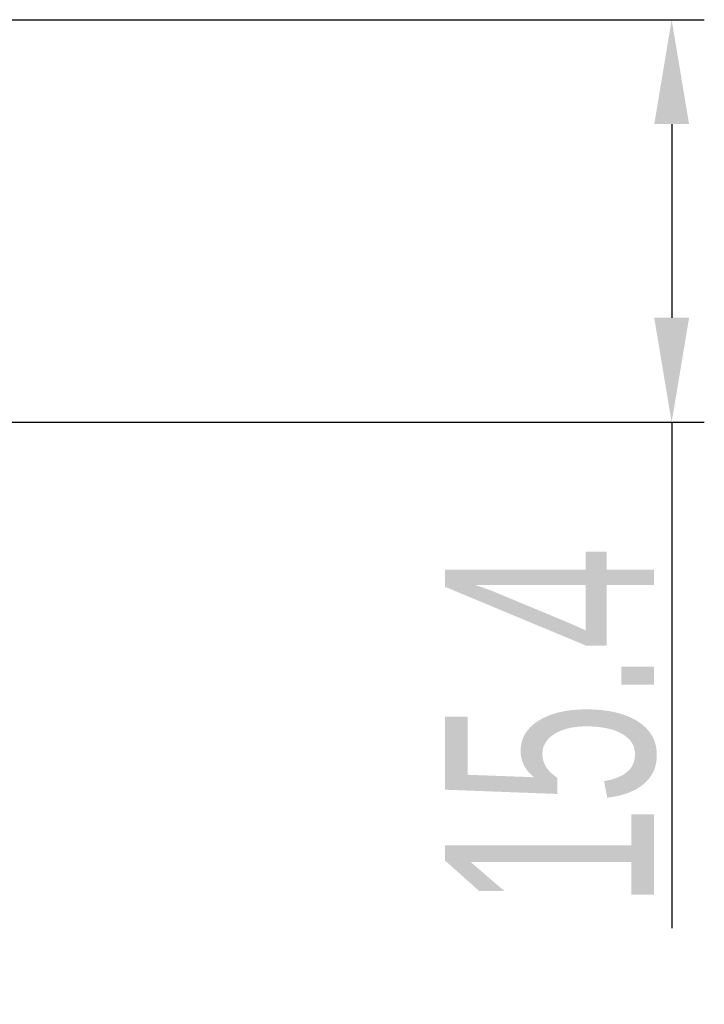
# Model space of a CAD drawing. Header units: millimetres. Extents: x 2628 to 3103, y 1509 to 1845.
# Tile 10 of 29: x 2745 to 2771, y 1689 to 1727. Entities that reach past the tile are written whole.
import ezdxf

# ---------------------------------------------------------------- set-up
doc = ezdxf.new("R2010")
doc.units = ezdxf.units.MM
doc.layers.add('尺寸线层', color=3, linetype='Continuous', lineweight=18)
doc.styles.add('标准', font='txt', dxfattribs={"width": 0.667})
doc.dimstyles.new('对齐', dxfattribs={"dimtxt": 3, "dimasz": 2.5, "dimexe": 1.25, "dimexo": 0.625, "dimtad": 1, "dimdsep": 46, "dimtxsty": '标准', "dimcen": 2.5, "dimclrd": 3, "dimclre": 3, "dimclrt": 3, "dimadec": 0, "dimazin": 0, "dimtfac": 1, "dimtmove": 0, "dimatfit": 3, "dimfxl": 1, "dimarcsym": 0})

# ---------------------------------------------------------------- blocks, each defined once
blk = doc.blocks.new('*D27')
at = {"layer": 'Defpoints', "color": 0, "transparency": 16777216}
for p in [(2697.799, 1726.697), (2708.799, 1711.278), (2769.528, 1711.278)]:
    blk.add_point(p, dxfattribs=at)
at = {"layer": '尺寸线层', "color": 3, "lineweight": -2, "transparency": 16777216}
for p, q in [((2698.424, 1726.697), (2770.778, 1726.697)), ((2769.528, 1722.697), (2769.528, 1715.278)), ((2709.424, 1711.278), (2770.778, 1711.278)), ((2769.528, 1711.278), (2769.528, 1691.898))]:
    blk.add_line(p, q, dxfattribs=at)
at = {"layer": '尺寸线层', "color": 3, "transparency": 16777216}
for points in [[(2768.861, 1722.697), (2770.195, 1722.697), (2769.528, 1726.697)], [(2768.861, 1715.278), (2770.195, 1715.278), (2769.528, 1711.278)]]:
    blk.add_solid(points, dxfattribs=at)
at = {"layer": '尺寸线层', "color": 3, "transparency": 16777216, "insert": (2764.903, 1699.588), "char_height": 8, "attachment_point": 5, "rotation": 90, "style": '标准'}
blk.add_mtext('15.4', dxfattribs=at)

msp = doc.modelspace()

# ---------------------------------------------------------------- dimensions: what is measured, and where the dimension line sits
at = {"layer": '尺寸线层'}
dim = msp.add_linear_dim(base=(2769.528, 1711.278), p1=(2697.799, 1726.697), p2=(2708.799, 1711.278), angle=90, dimstyle='对齐', override={"dimtxt": 8, "dimasz": 4, "dimdec": 1}, dxfattribs=at)
dim.commit()
dim.dimension.update_dxf_attribs({"geometry": '*D27', "text_midpoint": (2769.528, 1699.588), "dimtype": 160})

doc.saveas('drawing.dxf')
